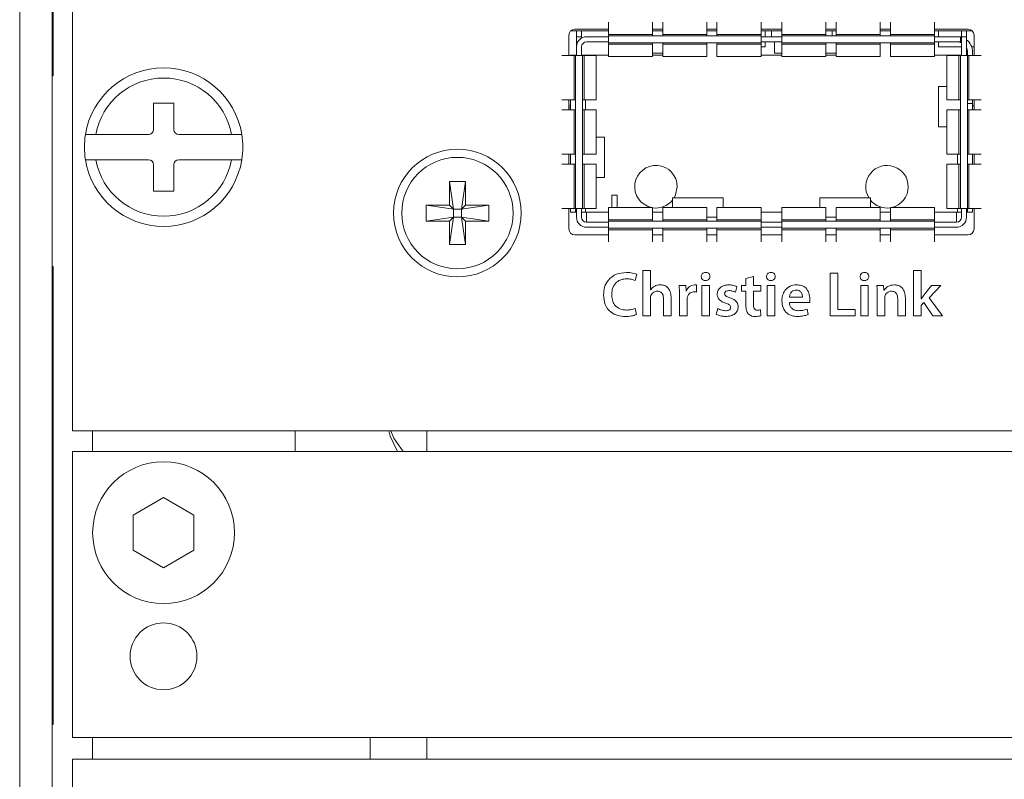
# Model space of a CAD drawing. Header units: millimetres. Extents: x 0 to 1118, y 0 to 864.
# Tile 11 of 256: x 124 to 136, y 218 to 227. Entities that reach past the tile are written whole.
import ezdxf

# ---------------------------------------------------------------- set-up
doc = ezdxf.new("R2010")
doc.units = ezdxf.units.MM

msp = doc.modelspace()

# ---------------------------------------------------------------- linework, layer by layer
at = {"color": 7, "linetype": 'Continuous', "lineweight": 15}
for p, q in [((123.7222, 193.0967), (123.7222, 241.6967)), ((124.1222, 193.0967), (124.1222, 241.6967)), ((124.1347, 231.6467), (124.1347, 226.6467)), ((124.3734, 228.7934), (124.3734, 221.9434)), ((130.9859, 226.9858), (130.9859, 226.8342)), ((131.5309, 226.9858), (131.5309, 226.8342)), ((131.6559, 226.9858), (131.6559, 226.8342)), ((132.2009, 226.9858), (132.2009, 226.8342)), ((132.3259, 226.9858), (132.3259, 226.8342)), ((132.8709, 226.9858), (132.8709, 226.8342)), ((133.1259, 226.9858), (133.1259, 226.8342)), ((133.6709, 226.9858), (133.6709, 226.8342)), ((133.7959, 226.9858), (133.7959, 226.8342)), ((134.3409, 226.9858), (134.3409, 226.8342)), ((134.4659, 226.9858), (134.4659, 226.8342)), ((135.0109, 226.9858), (135.0109, 226.8342)), ((130.4984, 226.8233), (130.4984, 226.5721)), ((130.5238, 226.8796), (130.9859, 226.8796)), ((130.9859, 226.8983), (130.5734, 226.8983)), ((130.5922, 226.8046), (130.5922, 226.8796)), ((130.6547, 226.8046), (130.6547, 226.8796)), ((130.9859, 226.8342), (130.9859, 226.816)), ((131.6559, 226.8983), (131.5309, 226.8983)), ((131.5309, 226.8796), (131.6559, 226.8796)), ((131.5309, 226.816), (131.5309, 226.8342)), ((131.6559, 226.816), (131.6559, 226.8342)), ((132.3259, 226.8983), (132.2009, 226.8983)), ((132.2009, 226.8796), (132.3259, 226.8796)), ((132.2009, 226.816), (132.2009, 226.8342)), ((132.3259, 226.816), (132.3259, 226.8342)), ((133.1259, 226.8983), (132.8709, 226.8983)), ((132.8709, 226.8796), (133.1259, 226.8796)), ((132.8709, 226.8342), (132.8709, 226.816)), ((132.9217, 226.8046), (132.9217, 226.8796)), ((132.9972, 226.8046), (132.9972, 226.8796)), ((133.1259, 226.8342), (133.1259, 226.816)), ((133.7959, 226.8983), (133.6709, 226.8983)), ((133.6709, 226.8796), (133.7959, 226.8796)), ((133.6709, 226.816), (133.6709, 226.8342)), ((133.7472, 226.816), (133.7472, 226.8796)), ((133.7959, 226.816), (133.7959, 226.8342)), ((134.4659, 226.8983), (134.3409, 226.8983)), ((134.3409, 226.8796), (134.4659, 226.8796)), ((134.3409, 226.816), (134.3409, 226.8342)), ((134.4659, 226.816), (134.4659, 226.8342)), ((135.4234, 226.8983), (135.0109, 226.8983)), ((135.0109, 226.8796), (135.473, 226.8796)), ((135.0109, 226.8342), (135.0109, 226.816)), ((135.0609, 226.8046), (135.0609, 226.8796)), ((135.3422, 226.8796), (135.3422, 226.8046)), ((135.4047, 226.8796), (135.4047, 226.8046)), ((135.4984, 226.5721), (135.4984, 226.8233)), ((130.5922, 226.6796), (130.5922, 226.8046)), ((130.6547, 226.8046), (130.6547, 226.7878)), ((130.7172, 226.8046), (130.9859, 226.8046)), ((130.7172, 226.7421), (130.9859, 226.7421)), ((130.9859, 226.816), (132.8709, 226.816)), ((130.9859, 226.816), (130.9859, 226.7306)), ((130.9859, 226.7306), (132.8709, 226.7306)), ((130.9859, 226.7306), (130.9859, 226.7124)), ((130.9859, 226.7124), (130.9859, 226.5608)), ((131.5309, 226.7124), (131.5309, 226.7306)), ((131.5309, 226.7124), (131.5309, 226.5608)), ((131.6559, 226.7124), (131.6559, 226.7306)), ((131.6559, 226.7124), (131.6559, 226.5608)), ((132.2009, 226.7124), (132.2009, 226.7306)), ((132.2009, 226.7124), (132.2009, 226.5608)), ((132.3259, 226.7124), (132.3259, 226.7306)), ((132.3259, 226.7124), (132.3259, 226.5608)), ((132.8709, 226.816), (132.8709, 226.7306)), ((132.8709, 226.8046), (133.1259, 226.8046)), ((132.8709, 226.7421), (133.1259, 226.7421)), ((132.8709, 226.7306), (132.8709, 226.7124)), ((132.8709, 226.7124), (132.8709, 226.5608)), ((132.9217, 226.6815), (132.9217, 226.7421)), ((133.0353, 226.6015), (133.0353, 226.7421)), ((133.1259, 226.816), (135.0109, 226.816)), ((133.1259, 226.816), (133.1259, 226.7306)), ((133.1259, 226.7306), (135.0109, 226.7306)), ((133.1259, 226.7306), (133.1259, 226.7124)), ((133.1259, 226.7124), (133.1259, 226.5608)), ((133.6709, 226.7124), (133.6709, 226.7306)), ((133.6709, 226.7124), (133.6709, 226.5608)), ((133.7959, 226.7124), (133.7959, 226.7306)), ((133.7959, 226.7124), (133.7959, 226.5608)), ((134.3409, 226.7124), (134.3409, 226.7306)), ((134.3409, 226.7124), (134.3409, 226.5608)), ((134.4659, 226.7124), (134.4659, 226.7306)), ((134.4659, 226.7124), (134.4659, 226.5608)), ((135.0109, 226.816), (135.0109, 226.7306)), ((135.0109, 226.8046), (135.3297, 226.8046)), ((135.0109, 226.7421), (135.3297, 226.7421)), ((135.0109, 226.7306), (135.0109, 226.7124)), ((135.0109, 226.7124), (135.0109, 226.5608)), ((135.0609, 226.6815), (135.0609, 226.7421)), ((135.3297, 226.8046), (135.3297, 226.7421)), ((135.3297, 226.8046), (135.3422, 226.8046)), ((135.3297, 226.7421), (135.3422, 226.7421)), ((135.3422, 226.8046), (135.4047, 226.8046)), ((135.3422, 226.8046), (135.3422, 226.5721)), ((135.4047, 226.8046), (135.4047, 226.5721)), ((124.1347, 226.6467), (124.1347, 226.3217)), ((130.5172, 226.5796), (130.5797, 226.5796)), ((130.5172, 226.5796), (130.5172, 226.5721)), ((130.5797, 226.5796), (130.5797, 226.5721)), ((130.5797, 226.5796), (130.5922, 226.5796)), ((130.5922, 226.5721), (130.5922, 226.6796)), ((130.6547, 226.5721), (130.6547, 226.6796)), ((130.6547, 226.5796), (130.7047, 226.5796)), ((130.7047, 226.5796), (130.9859, 226.5796)), ((131.6559, 226.6015), (131.5309, 226.6015)), ((131.5309, 226.5796), (131.6559, 226.5796)), ((132.9217, 226.6815), (132.8709, 226.6815)), ((132.8709, 226.5796), (133.1259, 226.5796)), ((133.1259, 226.6015), (133.0353, 226.6015)), ((133.7959, 226.6015), (133.6709, 226.6015)), ((133.6709, 226.5796), (133.7959, 226.5796)), ((135.0109, 226.5796), (135.2922, 226.5796)), ((135.3422, 226.6815), (135.0609, 226.6815)), ((135.2922, 226.5796), (135.3422, 226.5796)), ((135.4047, 226.5796), (135.4172, 226.5796)), ((135.4172, 226.6171), (135.4172, 226.5721)), ((135.4984, 226.6815), (135.4682, 226.6815)), ((135.4797, 226.5721), (135.4797, 226.6171)), ((130.4109, 226.5721), (130.5616, 226.5721)), ((130.5616, 226.5721), (130.5797, 226.5721)), ((130.5797, 224.6871), (130.5797, 226.5721)), ((130.5797, 226.5721), (130.6672, 226.5721)), ((130.6672, 224.6871), (130.6672, 226.5721)), ((130.6672, 226.5721), (130.6853, 226.5721)), ((130.6853, 226.5721), (130.8359, 226.5721)), ((130.8359, 226.0271), (130.8359, 226.5721)), ((130.9859, 226.5608), (131.5309, 226.5608)), ((131.6559, 226.5608), (132.2009, 226.5608)), ((132.3259, 226.5608), (132.8709, 226.5608)), ((133.1259, 226.5608), (133.6709, 226.5608)), ((133.7959, 226.5608), (134.3409, 226.5608)), ((134.4659, 226.5608), (135.0109, 226.5608)), ((135.1609, 226.5721), (135.1609, 226.0271)), ((135.1609, 226.5721), (135.3116, 226.5721)), ((135.3116, 226.5721), (135.3297, 226.5721)), ((135.3297, 224.6871), (135.3297, 226.5721)), ((135.3297, 226.5721), (135.4172, 226.5721)), ((135.4172, 224.6871), (135.4172, 226.5721)), ((135.4172, 226.5721), (135.4353, 226.5721)), ((135.4353, 226.5721), (135.5859, 226.5721)), ((124.1222, 226.3217), (124.1347, 226.3217)), ((135.0581, 225.6921), (135.0581, 226.1921)), ((135.1609, 226.1921), (135.0581, 226.1921)), ((125.6234, 225.9872), (125.3734, 225.9872)), ((125.3734, 225.9872), (125.3734, 225.6622)), ((125.6234, 225.6622), (125.6234, 225.9872)), ((130.4109, 226.0271), (130.5616, 226.0271)), ((130.4984, 226.0271), (130.4984, 225.9021)), ((130.5172, 226.0271), (130.5172, 225.9021)), ((130.5797, 226.0271), (130.5616, 226.0271)), ((130.6853, 226.0271), (130.6672, 226.0271)), ((130.6853, 226.0271), (130.8359, 226.0271)), ((135.1609, 226.0271), (135.3116, 226.0271)), ((135.3297, 226.0271), (135.3116, 226.0271)), ((135.4353, 226.0271), (135.4172, 226.0271)), ((135.4172, 225.9796), (135.4797, 225.9796)), ((135.4353, 226.0271), (135.5859, 226.0271)), ((135.4797, 226.0271), (135.4797, 225.9796)), ((135.4797, 225.9796), (135.4797, 225.9021)), ((135.4984, 225.9021), (135.4984, 226.0271)), ((130.4109, 225.9021), (130.5616, 225.9021)), ((130.5172, 225.9546), (130.4984, 225.9546)), ((130.5172, 225.929), (130.4984, 225.929)), ((130.5797, 225.9021), (130.5616, 225.9021)), ((130.6853, 225.9021), (130.6672, 225.9021)), ((130.6853, 225.9021), (130.8359, 225.9021)), ((130.8359, 225.3571), (130.8359, 225.9021)), ((135.1609, 225.9021), (135.1609, 225.3571)), ((135.1609, 225.9021), (135.3116, 225.9021)), ((135.3297, 225.9021), (135.3116, 225.9021)), ((135.4353, 225.9021), (135.4172, 225.9021)), ((135.4353, 225.9021), (135.5859, 225.9021)), ((135.4984, 225.9546), (135.4797, 225.9546)), ((135.1609, 225.6921), (135.0581, 225.6921)), ((124.6604, 225.5997), (124.5335, 225.5997)), ((125.3109, 225.5997), (124.6604, 225.5997)), ((126.3365, 225.5997), (125.6859, 225.5997)), ((126.4634, 225.5997), (126.3365, 225.5997)), ((130.9387, 225.5671), (130.8359, 225.5671)), ((130.9387, 225.0671), (130.9387, 225.5671)), ((124.5335, 225.2872), (124.6604, 225.2872)), ((124.6604, 225.2872), (125.3109, 225.2872)), ((125.6859, 225.2872), (126.3365, 225.2872)), ((126.3365, 225.2872), (126.4634, 225.2872)), ((130.4109, 225.3571), (130.5616, 225.3571)), ((130.4984, 225.3571), (130.4984, 225.2321)), ((130.5172, 225.3571), (130.5172, 225.2321)), ((130.5797, 225.3571), (130.5616, 225.3571)), ((130.6853, 225.3571), (130.6672, 225.3571)), ((130.6853, 225.3571), (130.8359, 225.3571)), ((135.1609, 225.3571), (135.3116, 225.3571)), ((135.3297, 225.3571), (135.3116, 225.3571)), ((135.4353, 225.3571), (135.4172, 225.3571)), ((135.4353, 225.3571), (135.5859, 225.3571)), ((135.4797, 225.3571), (135.4797, 225.2321)), ((135.4984, 225.2321), (135.4984, 225.3571)), ((125.3734, 225.2247), (125.3734, 224.8997)), ((125.6234, 224.8997), (125.6234, 225.2247)), ((130.4109, 225.2321), (130.5616, 225.2321)), ((130.5797, 225.2321), (130.5616, 225.2321)), ((130.6853, 225.2321), (130.6672, 225.2321)), ((130.6853, 225.2321), (130.8359, 225.2321)), ((130.8359, 224.6871), (130.8359, 225.2321)), ((135.1609, 225.2321), (135.1609, 224.6871)), ((135.1609, 225.2321), (135.3116, 225.2321)), ((135.3297, 225.2321), (135.3116, 225.2321)), ((135.4353, 225.2321), (135.4172, 225.2321)), ((135.4353, 225.2321), (135.5859, 225.2321)), ((129.0247, 225.0173), (129.2222, 225.0173)), ((129.0247, 224.7286), (129.0247, 225.0173)), ((129.0247, 225.0173), (129.074, 224.6792)), ((129.2222, 225.0173), (129.1728, 224.6792)), ((129.2222, 225.0173), (129.2222, 224.7286)), ((130.9387, 225.0671), (130.8359, 225.0671)), ((125.3734, 224.8997), (125.6234, 224.8997)), ((131.0297, 224.6983), (131.0297, 224.8521)), ((131.0297, 224.8521), (131.0922, 224.8521)), ((131.0922, 224.8521), (131.0922, 224.6983)), ((131.7784, 224.6983), (131.7784, 224.8171)), ((131.7784, 224.8171), (132.4034, 224.8171)), ((132.4034, 224.6983), (132.4034, 224.8171)), ((133.5934, 224.8171), (134.2184, 224.8171)), ((133.5934, 224.6983), (133.5934, 224.8171)), ((134.2184, 224.6983), (134.2184, 224.8171)), ((128.7359, 224.7286), (129.0247, 224.7286)), ((128.7359, 224.5311), (128.7359, 224.7286)), ((128.7359, 224.7286), (129.074, 224.6792)), ((129.074, 224.6792), (129.0247, 224.7286)), ((129.074, 224.6792), (129.1728, 224.6792)), ((129.074, 224.5804), (129.074, 224.6792)), ((129.5109, 224.7286), (129.1728, 224.6792)), ((129.2222, 224.7286), (129.1728, 224.6792)), ((129.1728, 224.6792), (129.1728, 224.5804)), ((129.2222, 224.7286), (129.5109, 224.7286)), ((129.5109, 224.7286), (129.5109, 224.5311)), ((130.4109, 224.6871), (130.5616, 224.6871)), ((130.4984, 224.6871), (130.4984, 224.4358)), ((130.5172, 224.6871), (130.5172, 224.6421)), ((130.5172, 224.6421), (130.5797, 224.6421)), ((130.5616, 224.6871), (130.5797, 224.6871)), ((130.5797, 224.6871), (130.6672, 224.6871)), ((130.5797, 224.6871), (130.5797, 224.6421)), ((130.5797, 224.6421), (130.5922, 224.6421)), ((130.5922, 224.5796), (130.5922, 224.6871)), ((130.6547, 224.5796), (130.6547, 224.6871)), ((130.6547, 224.6421), (130.7047, 224.6421)), ((130.6672, 224.6871), (130.6853, 224.6871)), ((130.6853, 224.6871), (130.8359, 224.6871)), ((130.7047, 224.6421), (130.7172, 224.6421)), ((130.7172, 224.5171), (130.7172, 224.6421)), ((131.5309, 224.6983), (130.9859, 224.6983)), ((130.9859, 224.6983), (130.9859, 224.5467)), ((131.5309, 224.6983), (131.5309, 224.5467)), ((132.2009, 224.6983), (131.6559, 224.6983)), ((131.6559, 224.6983), (131.6559, 224.5467)), ((132.2009, 224.6983), (132.2009, 224.5467)), ((132.8709, 224.6983), (132.3259, 224.6983)), ((132.3259, 224.6983), (132.3259, 224.5467)), ((132.8709, 224.6983), (132.8709, 224.5467)), ((133.6709, 224.6983), (133.1259, 224.6983)), ((133.1259, 224.6983), (133.1259, 224.5467)), ((133.6709, 224.6983), (133.6709, 224.5467)), ((134.3409, 224.6983), (133.7959, 224.6983)), ((133.7959, 224.6983), (133.7959, 224.5467)), ((134.3409, 224.6983), (134.3409, 224.5467)), ((135.0109, 224.6983), (134.4659, 224.6983)), ((134.4659, 224.6983), (134.4659, 224.5467)), ((135.0109, 224.6983), (135.0109, 224.5467)), ((135.1609, 224.6871), (135.3116, 224.6871)), ((135.2797, 224.5171), (135.2797, 224.6421)), ((135.2797, 224.6421), (135.2922, 224.6421)), ((135.2922, 224.6421), (135.3422, 224.6421)), ((135.3116, 224.6871), (135.3297, 224.6871)), ((135.3297, 224.6871), (135.4172, 224.6871)), ((135.3422, 224.6871), (135.3422, 224.5796)), ((135.4047, 224.6871), (135.4047, 224.5796)), ((135.4047, 224.6421), (135.4172, 224.6421)), ((135.4172, 224.6871), (135.4353, 224.6871)), ((135.4172, 224.6871), (135.4172, 224.6421)), ((135.4172, 224.6421), (135.4797, 224.6421)), ((135.4353, 224.6871), (135.5859, 224.6871)), ((135.4797, 224.6871), (135.4797, 224.6421)), ((135.4984, 224.4358), (135.4984, 224.6871)), ((128.7359, 224.5311), (129.074, 224.5804)), ((129.0247, 224.5311), (128.7359, 224.5311)), ((129.0247, 224.2423), (129.074, 224.5804)), ((129.0247, 224.5311), (129.074, 224.5804)), ((129.0247, 224.2423), (129.0247, 224.5311)), ((129.1728, 224.5804), (129.074, 224.5804)), ((129.5109, 224.5311), (129.1728, 224.5804)), ((129.1728, 224.5804), (129.2222, 224.5311)), ((129.2222, 224.2423), (129.1728, 224.5804)), ((129.2222, 224.5311), (129.2222, 224.2423)), ((129.5109, 224.5311), (129.2222, 224.5311)), ((130.9859, 224.5171), (130.7172, 224.5171)), ((130.9859, 224.5467), (130.9859, 224.5285)), ((130.9859, 224.5285), (132.8709, 224.5285)), ((130.9859, 224.5285), (130.9859, 224.4431)), ((131.5309, 224.5285), (131.5309, 224.5467)), ((131.6559, 224.5285), (131.6559, 224.5467)), ((132.2009, 224.5285), (132.2009, 224.5467)), ((132.3259, 224.5285), (132.3259, 224.5467)), ((132.8709, 224.5467), (132.8709, 224.5285)), ((132.8709, 224.5285), (132.8709, 224.4431)), ((133.1259, 224.5171), (132.8709, 224.5171)), ((133.1259, 224.5467), (133.1259, 224.5285)), ((133.1259, 224.5285), (135.0109, 224.5285)), ((133.1259, 224.5285), (133.1259, 224.4431)), ((133.6709, 224.5285), (133.6709, 224.5467)), ((133.7959, 224.5285), (133.7959, 224.5467)), ((134.3409, 224.5285), (134.3409, 224.5467)), ((134.4659, 224.5285), (134.4659, 224.5467)), ((135.0109, 224.5467), (135.0109, 224.5285)), ((135.0109, 224.5285), (135.0109, 224.4431)), ((135.2797, 224.5171), (135.0109, 224.5171)), ((130.9859, 224.4546), (130.7172, 224.4546)), ((130.9859, 224.4431), (132.8709, 224.4431)), ((130.9859, 224.4431), (130.9859, 224.4249)), ((130.9859, 224.4249), (130.9859, 224.2733)), ((131.5309, 224.4249), (131.5309, 224.4431)), ((131.5309, 224.4249), (131.5309, 224.2733)), ((131.6559, 224.4249), (131.6559, 224.4431)), ((131.6559, 224.4249), (131.6559, 224.2733)), ((132.2009, 224.4249), (132.2009, 224.4431)), ((132.2009, 224.4249), (132.2009, 224.2733)), ((132.3259, 224.4249), (132.3259, 224.4431)), ((132.3259, 224.4249), (132.3259, 224.2733)), ((133.1259, 224.4546), (132.8709, 224.4546)), ((132.8709, 224.4431), (132.8709, 224.4249)), ((132.8709, 224.4249), (132.8709, 224.2733)), ((133.1259, 224.4431), (135.0109, 224.4431)), ((133.1259, 224.4431), (133.1259, 224.4249)), ((133.1259, 224.4249), (133.1259, 224.2733)), ((133.6709, 224.4249), (133.6709, 224.4431)), ((133.6709, 224.4249), (133.6709, 224.2733)), ((133.7959, 224.4249), (133.7959, 224.4431)), ((133.7959, 224.4249), (133.7959, 224.2733)), ((134.3409, 224.4249), (134.3409, 224.4431)), ((134.3409, 224.4249), (134.3409, 224.2733)), ((134.4659, 224.4249), (134.4659, 224.4431)), ((134.4659, 224.4249), (134.4659, 224.2733)), ((135.2797, 224.4546), (135.0109, 224.4546)), ((135.0109, 224.4431), (135.0109, 224.4249)), ((135.0109, 224.4249), (135.0109, 224.2733)), ((130.5734, 224.3608), (130.9859, 224.3608)), ((131.5309, 224.3608), (131.6559, 224.3608)), ((132.2009, 224.3608), (132.3259, 224.3608)), ((132.8709, 224.3608), (133.1259, 224.3608)), ((133.6709, 224.3608), (133.7959, 224.3608)), ((134.3409, 224.3608), (134.4659, 224.3608)), ((135.0109, 224.3608), (135.4234, 224.3608)), ((129.2222, 224.2423), (129.0247, 224.2423)), ((124.1347, 223.9717), (124.1222, 223.9717)), ((124.1347, 223.9717), (124.1347, 223.6467)), ((131.5058, 223.9195), (131.4123, 223.9195)), ((131.4123, 223.9195), (131.4123, 223.3613)), ((131.5058, 223.6842), (131.5058, 223.9195)), ((134.846, 223.9195), (134.7525, 223.9195)), ((134.7525, 223.9195), (134.7525, 223.3613)), ((134.846, 223.5724), (134.846, 223.9195)), ((131.315, 223.7983), (131.3363, 223.8745)), ((132.185, 223.8976), (132.1852, 223.8977)), ((132.7765, 223.847), (132.683, 223.8242)), ((132.683, 223.8242), (132.683, 223.7379)), ((132.7765, 223.7379), (132.7765, 223.847)), ((132.991, 223.8976), (132.9912, 223.8977)), ((133.8149, 223.8904), (133.7214, 223.8904)), ((133.7214, 223.8904), (133.7214, 223.3613)), ((133.8149, 223.4402), (133.8149, 223.8904)), ((134.1456, 223.8976), (134.1457, 223.8977)), ((131.5074, 223.6842), (131.5058, 223.6842)), ((131.9408, 223.7379), (131.8593, 223.7379)), ((131.9438, 223.6672), (131.9408, 223.7379)), ((131.9468, 223.6672), (131.9438, 223.6672)), ((132.0735, 223.6558), (132.0736, 223.7452)), ((132.1384, 223.7379), (132.1384, 223.3613)), ((132.2319, 223.7379), (132.1384, 223.7379)), ((132.2319, 223.3613), (132.2319, 223.7379)), ((132.5531, 223.6531), (132.5719, 223.7214)), ((132.683, 223.7379), (132.6281, 223.7379)), ((132.6281, 223.7379), (132.6281, 223.6662)), ((132.6281, 223.6662), (132.683, 223.6662)), ((132.683, 223.6662), (132.683, 223.4909)), ((132.8683, 223.7379), (132.7765, 223.7379)), ((132.7765, 223.6662), (132.8683, 223.6662)), ((132.7765, 223.5016), (132.7765, 223.6662)), ((132.8683, 223.6662), (132.8683, 223.7379)), ((133.0379, 223.7379), (132.9444, 223.7379)), ((132.9444, 223.7379), (132.9444, 223.3613)), ((133.0379, 223.3613), (133.0379, 223.7379)), ((134.1924, 223.7379), (134.099, 223.7379)), ((134.099, 223.7379), (134.099, 223.3613)), ((134.1924, 223.3613), (134.1924, 223.7379)), ((134.3807, 223.7379), (134.2991, 223.7379)), ((134.3852, 223.6791), (134.3807, 223.7379)), ((134.3874, 223.679), (134.3852, 223.6791)), ((134.9707, 223.7379), (134.8781, 223.6165)), ((134.9456, 223.584), (135.0867, 223.7379)), ((135.0867, 223.7379), (134.9707, 223.7379)), ((124.1347, 223.6467), (124.1347, 218.6467)), ((131.5058, 223.3613), (131.5058, 223.5848)), ((131.6663, 223.5709), (131.6664, 223.3613)), ((131.7599, 223.3613), (131.7599, 223.5817)), ((131.8624, 223.6164), (131.8625, 223.3613)), ((131.956, 223.3613), (131.956, 223.5567)), ((133.3807, 223.5927), (133.219, 223.5927)), ((134.3022, 223.6257), (134.3023, 223.3613)), ((134.3958, 223.3613), (134.3958, 223.5806)), ((134.5563, 223.5721), (134.5564, 223.3613)), ((134.6499, 223.3613), (134.6499, 223.5829)), ((134.8474, 223.5724), (134.846, 223.5724)), ((135.1071, 223.3613), (134.9456, 223.584)), ((131.3315, 223.3772), (131.3159, 223.4526)), ((132.3363, 223.4512), (132.3175, 223.3819)), ((132.8651, 223.3637), (132.8635, 223.4373)), ((133.2189, 223.5282), (133.4697, 223.5283)), ((133.4513, 223.377), (133.4372, 223.4436)), ((134.0321, 223.4402), (133.8149, 223.4402)), ((134.0321, 223.3613), (134.0321, 223.4402)), ((134.846, 223.4897), (134.8789, 223.5276)), ((134.846, 223.3613), (134.846, 223.4897)), ((134.8789, 223.5276), (134.9887, 223.3613)), ((131.4123, 223.3613), (131.5058, 223.3613)), ((131.6664, 223.3613), (131.7599, 223.3613)), ((131.8625, 223.3613), (131.956, 223.3613)), ((132.1384, 223.3613), (132.2319, 223.3613)), ((132.9444, 223.3613), (133.0379, 223.3613)), ((133.7214, 223.3613), (134.0321, 223.3613)), ((134.099, 223.3613), (134.1924, 223.3613)), ((134.3023, 223.3613), (134.3958, 223.3613)), ((134.5564, 223.3613), (134.6499, 223.3613)), ((134.7525, 223.3613), (134.846, 223.3613)), ((134.9887, 223.3613), (135.1071, 223.3613)), ((124.3734, 221.9434), (160.6234, 221.9434)), ((127.1222, 221.9434), (127.1222, 221.6865)), ((128.7472, 221.6865), (128.7472, 221.9434)), ((124.3722, 221.6865), (197.1222, 221.6865)), ((124.3722, 221.6865), (124.3722, 218.1615)), ((125.4972, 221.1195), (125.1222, 220.903)), ((125.8722, 220.903), (125.4972, 221.1195)), ((125.1222, 220.903), (125.1222, 220.47)), ((125.8722, 220.47), (125.8722, 220.903)), ((125.1222, 220.47), (125.4972, 220.2535)), ((125.4972, 220.2535), (125.8722, 220.47)), ((124.1347, 218.6467), (124.1347, 218.3217)), ((124.1222, 218.3217), (124.1347, 218.3217)), ((197.1222, 218.1615), (124.3722, 218.1615)), ((128.0472, 218.1615), (128.0472, 217.8941)), ((128.7472, 217.8941), (128.7472, 218.1615)), ((124.3722, 217.8941), (124.3722, 206.3941)), ((197.1222, 217.8941), (124.3722, 217.8941))]:
    msp.add_line(p, q, dxfattribs=at)
at = {"color": 9, "linetype": 'Continuous', "lineweight": 0}
for p, q in [((130.9859, 226.8342), (131.5309, 226.8342)), ((131.6559, 226.8342), (132.2009, 226.8342)), ((132.3259, 226.8342), (132.8709, 226.8342)), ((133.1259, 226.8342), (133.6709, 226.8342)), ((133.7959, 226.8342), (134.3409, 226.8342)), ((134.4659, 226.8342), (135.0109, 226.8342)), ((130.5922, 226.8046), (130.6547, 226.8046)), ((130.9859, 226.7124), (131.5309, 226.7124)), ((131.6559, 226.7124), (132.2009, 226.7124)), ((132.3259, 226.7124), (132.8709, 226.7124)), ((133.1259, 226.7124), (133.6709, 226.7124)), ((133.7959, 226.7124), (134.3409, 226.7124)), ((134.4659, 226.7124), (135.0109, 226.7124)), ((124.1347, 226.6467), (124.1222, 226.6467)), ((130.7047, 226.5796), (130.7047, 226.5721)), ((135.2922, 226.5796), (135.2922, 226.5721)), ((130.5616, 226.0271), (130.5616, 226.5721)), ((130.6853, 226.0271), (130.6853, 226.5721)), ((135.3116, 226.0271), (135.3116, 226.5721)), ((135.4353, 226.0271), (135.4353, 226.5721)), ((130.7047, 226.0271), (130.7047, 225.9021)), ((130.5616, 225.3571), (130.5616, 225.9021)), ((130.6853, 225.3571), (130.6853, 225.9021)), ((135.3116, 225.3571), (135.3116, 225.9021)), ((135.4353, 225.3571), (135.4353, 225.9021)), ((135.2922, 225.3571), (135.2922, 225.2321)), ((130.5616, 224.6871), (130.5616, 225.2321)), ((130.6853, 224.6871), (130.6853, 225.2321)), ((135.3116, 224.6871), (135.3116, 225.2321)), ((135.4353, 224.6871), (135.4353, 225.2321)), ((130.7047, 224.6871), (130.7047, 224.6421)), ((130.9859, 224.6421), (130.7172, 224.6421)), ((131.6559, 224.6421), (131.5309, 224.6421)), ((133.1259, 224.6421), (132.8709, 224.6421)), ((134.4659, 224.6421), (134.3409, 224.6421)), ((135.2797, 224.6421), (135.0109, 224.6421)), ((135.2922, 224.6871), (135.2922, 224.6421)), ((130.9859, 224.5467), (131.5309, 224.5467)), ((131.6559, 224.5467), (132.2009, 224.5467)), ((132.2009, 224.5796), (132.3259, 224.5796)), ((132.3259, 224.5467), (132.8709, 224.5467)), ((133.1259, 224.5467), (133.6709, 224.5467)), ((133.6709, 224.5796), (133.7959, 224.5796)), ((133.7959, 224.5467), (134.3409, 224.5467)), ((134.4659, 224.5467), (135.0109, 224.5467)), ((130.9859, 224.4249), (131.5309, 224.4249)), ((131.6559, 224.4249), (132.2009, 224.4249)), ((132.3259, 224.4249), (132.8709, 224.4249)), ((133.1259, 224.4249), (133.6709, 224.4249)), ((133.7959, 224.4249), (134.3409, 224.4249)), ((134.4659, 224.4249), (135.0109, 224.4249)), ((124.1347, 223.6467), (124.1222, 223.6467)), ((124.6222, 221.9434), (124.6222, 221.6865)), ((124.1347, 218.6467), (124.1222, 218.6467)), ((124.6222, 218.1615), (124.6222, 217.8941))]:
    msp.add_line(p, q, dxfattribs=at)
at = {"color": 7, "linetype": 'Continuous', "lineweight": 15, "flags": 128}
for points in [[(131.797, 224.8171), (131.8159, 224.8541), (131.8359, 224.9546)], [(130.9672, 224.5171), (130.9794, 224.5183), (130.9859, 224.5199)], [(128.2776, 221.9434), (128.2931, 221.8771), (128.3833, 221.6865)], [(128.4557, 221.6865), (128.3381, 221.8508), (128.2998, 221.9434)]]:
    msp.add_lwpolyline(points, dxfattribs=at)
at = {"color": 7, "linetype": 'Continuous', "lineweight": 15}
for centre, radius in [((129.1234, 224.6298), 0.7875), ((129.1234, 224.6298), 0.6875), ((125.4972, 220.6865), 0.875), ((125.4972, 219.1615), 0.4125)]:
    msp.add_circle(centre, radius, dxfattribs=at)
for centre, radius, start, end in [((130.5734, 226.8233), 0.075, 90, 180), ((135.4234, 226.8233), 0.075, 0, 90), ((130.7172, 226.6796), 0.125, 90, 180), ((130.7172, 226.6796), 0.0625, 90, 180), ((135.2922, 226.6171), 0.125, 66.42182, 90), ((135.2922, 226.6171), 0.1875, 0, 53.1301), ((135.2922, 226.6171), 0.125, 0, 25.84193), ((125.4984, 225.4434), 0.9775, 9.19799, 170.80201), ((125.4984, 225.4434), 0.8525, 10.56113, 169.43887), ((125.3109, 225.6622), 0.0625, 270, 0), ((125.6859, 225.6622), 0.0625, 180, 270), ((125.4984, 225.4434), 0.9775, 170.80201, 189.19799), ((125.4984, 225.4434), 0.9775, 350.80201, 9.19799), ((125.4984, 225.4434), 0.9775, 189.19799, 350.80201), ((125.4984, 225.4434), 0.8525, 190.56113, 349.43887), ((125.3109, 225.2247), 0.0625, 0, 90), ((125.6859, 225.2247), 0.0625, 90, 180), ((131.5734, 224.9546), 0.2625, 0, 257.47209), ((134.4234, 224.9546), 0.2625, 0, 211.58814), ((134.4234, 224.9546), 0.2625, 282.52791, 0), ((131.5734, 224.9546), 0.2625, 260.68253, 321.34786), ((134.4234, 224.9546), 0.2625, 218.65214, 279.31747), ((130.7172, 224.5796), 0.125, 180, 270), ((130.7172, 224.5796), 0.0625, 180, 270), ((135.2797, 224.5796), 0.0625, 270, 0), ((135.2797, 224.5796), 0.125, 270, 0), ((130.5734, 224.4358), 0.075, 180, 270), ((135.4234, 224.4358), 0.075, 270, 0)]:
    msp.add_arc(centre, radius, start, end, dxfattribs=at)
for points, knots in [([(131.2076, 223.8976), (131.1658, 223.8937), (131.0824, 223.8858), (130.9845, 223.8141), (130.9334, 223.7174), (130.9282, 223.6519), (130.9257, 223.6192)], [0, 0, 0, 0, 0.2801306, 0.5592484, 0.779243, 1, 1, 1, 1]), ([(131.0265, 223.6238), (131.0286, 223.6523), (131.0329, 223.7091), (131.079, 223.7778), (131.1446, 223.8138), (131.1892, 223.817), (131.2116, 223.8186)], [0, 0, 0, 0, 0.2806585, 0.5592186, 0.7793485, 1, 1, 1, 1]), ([(131.3363, 223.8745), (131.3129, 223.8823), (131.2711, 223.8963), (131.227, 223.8972), (131.2076, 223.8976)], [0, 0, 0, 0, 0.5592149, 1, 1, 1, 1]), ([(131.2116, 223.8186), (131.2315, 223.8177), (131.2671, 223.8161), (131.3004, 223.8037), (131.315, 223.7983)], [0, 0, 0, 0, 0.5599906, 1, 1, 1, 1]), ([(132.1852, 223.8977), (132.1774, 223.8969), (132.1619, 223.8954), (132.1435, 223.8826), (132.1328, 223.8652), (132.1316, 223.853), (132.131, 223.8469)], [0, 0, 0, 0, 0.280274, 0.5594457, 0.7795325, 1, 1, 1, 1]), ([(132.131, 223.8469), (132.132, 223.8392), (132.1339, 223.8239), (132.1485, 223.807), (132.1664, 223.7983), (132.1784, 223.7973), (132.1844, 223.7968)], [0, 0, 0, 0, 0.2795703, 0.5587686, 0.7791714, 1, 1, 1, 1]), ([(132.1844, 223.7968), (132.1921, 223.7975), (132.2077, 223.799), (132.2263, 223.8113), (132.2374, 223.8285), (132.2386, 223.8408), (132.2392, 223.8469)], [0, 0, 0, 0, 0.2803997, 0.5594914, 0.779669, 1, 1, 1, 1]), ([(132.2392, 223.8469), (132.2381, 223.8546), (132.236, 223.8701), (132.2216, 223.8875), (132.2033, 223.8962), (132.1911, 223.8971), (132.185, 223.8976)], [0, 0, 0, 0, 0.2798937, 0.5591149, 0.7793935, 1, 1, 1, 1]), ([(132.9912, 223.8977), (132.9834, 223.8969), (132.9679, 223.8954), (132.9495, 223.8826), (132.9388, 223.8652), (132.9376, 223.853), (132.937, 223.8469)], [0, 0, 0, 0, 0.280274, 0.5594457, 0.7795325, 1, 1, 1, 1]), ([(132.937, 223.8469), (132.938, 223.8392), (132.9399, 223.8239), (132.9545, 223.807), (132.9724, 223.7983), (132.9844, 223.7973), (132.9904, 223.7968)], [0, 0, 0, 0, 0.2795957, 0.5588193, 0.7792421, 1, 1, 1, 1]), ([(132.9904, 223.7968), (132.9981, 223.7975), (133.0137, 223.799), (133.0323, 223.8113), (133.0434, 223.8285), (133.0446, 223.8408), (133.0452, 223.8469)], [0, 0, 0, 0, 0.2804637, 0.5595306, 0.7796886, 1, 1, 1, 1]), ([(133.0452, 223.8469), (133.0441, 223.8546), (133.042, 223.8701), (133.0276, 223.8875), (133.0093, 223.8962), (132.9971, 223.8971), (132.991, 223.8976)], [0, 0, 0, 0, 0.2798937, 0.5591149, 0.7793935, 1, 1, 1, 1]), ([(134.1457, 223.8977), (134.1379, 223.8969), (134.1224, 223.8954), (134.104, 223.8826), (134.0934, 223.8652), (134.0922, 223.853), (134.0916, 223.8469)], [0, 0, 0, 0, 0.2802949, 0.5594129, 0.7795161, 1, 1, 1, 1]), ([(134.0916, 223.8469), (134.0925, 223.8392), (134.0944, 223.8239), (134.109, 223.807), (134.1269, 223.7983), (134.1389, 223.7973), (134.1449, 223.7968)], [0, 0, 0, 0, 0.2795648, 0.5588362, 0.7792506, 1, 1, 1, 1]), ([(134.1449, 223.7968), (134.1527, 223.7975), (134.1682, 223.799), (134.1869, 223.8113), (134.1979, 223.8285), (134.1991, 223.8408), (134.1997, 223.8469)], [0, 0, 0, 0, 0.2803997, 0.5594914, 0.779669, 1, 1, 1, 1]), ([(134.1997, 223.8469), (134.1986, 223.8546), (134.1965, 223.8701), (134.1822, 223.8875), (134.1638, 223.8962), (134.1517, 223.8971), (134.1456, 223.8976)], [0, 0, 0, 0, 0.2798937, 0.5591149, 0.7793935, 1, 1, 1, 1]), ([(131.5578, 223.728), (131.5469, 223.7215), (131.5273, 223.7099), (131.5135, 223.6921), (131.5074, 223.6842)], [0, 0, 0, 0, 0.559825, 1, 1, 1, 1]), ([(131.5099, 223.6131), (131.5141, 223.6215), (131.5227, 223.6383), (131.5493, 223.6609), (131.5736, 223.6641), (131.5885, 223.6661)], [0, 0, 0, 0, 0.2805225, 0.561397, 1, 1, 1, 1]), ([(131.6274, 223.7451), (131.6138, 223.7443), (131.5895, 223.7428), (131.5675, 223.7325), (131.5578, 223.728)], [0, 0, 0, 0, 0.5599047, 1, 1, 1, 1]), ([(131.5885, 223.6661), (131.6018, 223.6649), (131.6282, 223.6626), (131.6628, 223.6259), (131.665, 223.5918), (131.6663, 223.5709)], [0, 0, 0, 0, 0.2808926, 0.5593869, 1, 1, 1, 1]), ([(131.7599, 223.5817), (131.7585, 223.6039), (131.7558, 223.6481), (131.7281, 223.7057), (131.6798, 223.74), (131.6449, 223.7434), (131.6274, 223.7451)], [0, 0, 0, 0, 0.2812628, 0.5600516, 0.7801337, 1, 1, 1, 1]), ([(131.8593, 223.7379), (131.8604, 223.7153), (131.8624, 223.6748), (131.8624, 223.6343), (131.8624, 223.6164)], [0, 0, 0, 0, 0.5599831, 1, 1, 1, 1]), ([(132.0508, 223.7451), (132.038, 223.7435), (132.0123, 223.7404), (131.9715, 223.7153), (131.9562, 223.6854), (131.9468, 223.6672)], [0, 0, 0, 0, 0.2803242, 0.5610735, 1, 1, 1, 1]), ([(132.0736, 223.7452), (132.0694, 223.745), (132.0618, 223.7447), (132.0542, 223.745), (132.0508, 223.7451)], [0, 0, 0, 0, 0.55986767, 1, 1, 1, 1]), ([(132.4711, 223.7444), (132.4516, 223.743), (132.4127, 223.74), (132.3644, 223.7123), (132.3332, 223.6713), (132.3295, 223.6407), (132.3277, 223.6254)], [0, 0, 0, 0, 0.28079575, 0.56022442, 0.78008546, 1, 1, 1, 1]), ([(132.4201, 223.6358), (132.4206, 223.6404), (132.4215, 223.6495), (132.4296, 223.661), (132.4463, 223.6722), (132.4618, 223.6733), (132.4727, 223.6741)], [0, 0, 0, 0, 0.18696731, 0.37377007, 0.56084032, 1, 1, 1, 1]), ([(132.5719, 223.7214), (132.5538, 223.7288), (132.5214, 223.7422), (132.4865, 223.7437), (132.4711, 223.7444)], [0, 0, 0, 0, 0.5594522, 1, 1, 1, 1]), ([(132.4727, 223.6741), (132.4884, 223.6728), (132.5165, 223.6704), (132.5419, 223.6584), (132.5531, 223.6531)], [0, 0, 0, 0, 0.5596125, 1, 1, 1, 1]), ([(133.3096, 223.7451), (133.2813, 223.7419), (133.2247, 223.7356), (133.164, 223.6803), (133.1317, 223.6148), (133.1282, 223.5706), (133.1264, 223.5485)], [0, 0, 0, 0, 0.2800258, 0.5586864, 0.7792861, 1, 1, 1, 1]), ([(133.219, 223.5927), (133.2215, 223.6051), (133.2265, 223.6298), (133.246, 223.6602), (133.2746, 223.6776), (133.2944, 223.6796), (133.3043, 223.6807)], [0, 0, 0, 0, 0.2800606, 0.56015, 0.7796228, 1, 1, 1, 1]), ([(133.3043, 223.6807), (133.3168, 223.6794), (133.3416, 223.6769), (133.3673, 223.6513), (133.3791, 223.6217), (133.3802, 223.6024), (133.3807, 223.5927)], [0, 0, 0, 0, 0.2806167, 0.5578101, 0.7790606, 1, 1, 1, 1]), ([(133.4728, 223.5672), (133.4703, 223.5925), (133.4654, 223.6429), (133.4283, 223.7068), (133.3694, 223.7397), (133.3296, 223.7433), (133.3096, 223.7451)], [0, 0, 0, 0, 0.28001, 0.559689, 0.7792556, 1, 1, 1, 1]), ([(134.2991, 223.7379), (134.3002, 223.717), (134.3021, 223.6796), (134.3021, 223.6422), (134.3022, 223.6257)], [0, 0, 0, 0, 0.5599857, 1, 1, 1, 1]), ([(134.515, 223.7449), (134.4862, 223.7415), (134.4347, 223.7355), (134.4018, 223.6962), (134.3874, 223.679)], [0, 0, 0, 0, 0.5600677, 1, 1, 1, 1]), ([(134.3998, 223.6112), (134.4042, 223.6198), (134.4129, 223.6369), (134.4394, 223.6605), (134.4642, 223.6642), (134.4794, 223.6665)], [0, 0, 0, 0, 0.28076912, 0.56170215, 1, 1, 1, 1]), ([(134.4794, 223.6665), (134.4925, 223.6652), (134.5187, 223.6628), (134.5526, 223.6263), (134.5549, 223.5927), (134.5563, 223.5721)], [0, 0, 0, 0, 0.2808184, 0.5594478, 1, 1, 1, 1]), ([(134.6499, 223.5829), (134.6485, 223.6052), (134.6458, 223.6495), (134.6167, 223.7068), (134.5675, 223.7399), (134.5325, 223.7432), (134.515, 223.7449)], [0, 0, 0, 0, 0.2812377, 0.5599295, 0.7800423, 1, 1, 1, 1]), ([(130.9257, 223.6192), (130.9291, 223.579), (130.9361, 223.499), (131.0069, 223.406), (131.101, 223.3604), (131.1637, 223.3561), (131.1951, 223.354)], [0, 0, 0, 0, 0.2802399, 0.5590024, 0.7791237, 1, 1, 1, 1]), ([(131.2108, 223.433), (131.1826, 223.4354), (131.1263, 223.4403), (131.0616, 223.4911), (131.0308, 223.5577), (131.0279, 223.6018), (131.0265, 223.6238)], [0, 0, 0, 0, 0.2802689, 0.5587614, 0.7790444, 1, 1, 1, 1]), ([(131.5058, 223.5848), (131.5058, 223.5902), (131.5058, 223.5999), (131.5086, 223.6091), (131.5099, 223.6131)], [0, 0, 0, 0, 0.5597419, 1, 1, 1, 1]), ([(131.956, 223.5567), (131.9561, 223.5623), (131.9565, 223.5724), (131.9583, 223.5823), (131.959, 223.5866)], [0, 0, 0, 0, 0.55993818, 1, 1, 1, 1]), ([(131.959, 223.5866), (131.9623, 223.5977), (131.9688, 223.6197), (131.9912, 223.6439), (132.0182, 223.6569), (132.0362, 223.6582), (132.0453, 223.6589)], [0, 0, 0, 0, 0.2800041, 0.5594166, 0.7794622, 1, 1, 1, 1]), ([(132.0453, 223.6589), (132.0506, 223.6587), (132.0601, 223.6585), (132.0694, 223.6566), (132.0735, 223.6558)], [0, 0, 0, 0, 0.5598632, 1, 1, 1, 1]), ([(132.3277, 223.6254), (132.33, 223.6104), (132.3347, 223.5804), (132.3748, 223.5413), (132.4106, 223.5273), (132.4325, 223.5187)], [0, 0, 0, 0, 0.278555, 0.5586931, 1, 1, 1, 1]), ([(132.4857, 223.5848), (132.4718, 223.5897), (132.4509, 223.5972), (132.4287, 223.6115), (132.4209, 223.6246), (132.4204, 223.6321), (132.4201, 223.6358)], [0, 0, 0, 0, 0.5006601, 0.7499058, 0.8749947, 1, 1, 1, 1]), ([(132.5876, 223.473), (132.5858, 223.4883), (132.5823, 223.5189), (132.5444, 223.5614), (132.508, 223.5759), (132.4857, 223.5848)], [0, 0, 0, 0, 0.2796798, 0.5591287, 1, 1, 1, 1]), ([(133.1264, 223.5485), (133.1288, 223.5194), (133.1335, 223.4614), (133.183, 223.3926), (133.2512, 223.3588), (133.2967, 223.3556), (133.3195, 223.354)], [0, 0, 0, 0, 0.28036938, 0.55907647, 0.77919035, 1, 1, 1, 1]), ([(133.4697, 223.5283), (133.4707, 223.5355), (133.4725, 223.5484), (133.4727, 223.5615), (133.4728, 223.5672)], [0, 0, 0, 0, 0.55984232, 1, 1, 1, 1]), ([(134.3958, 223.5806), (134.3958, 223.5864), (134.3959, 223.5968), (134.3986, 223.6068), (134.3998, 223.6112)], [0, 0, 0, 0, 0.5597375, 1, 1, 1, 1]), ([(134.8781, 223.6165), (134.8722, 223.6084), (134.8615, 223.594), (134.8517, 223.579), (134.8474, 223.5724)], [0, 0, 0, 0, 0.5600179, 1, 1, 1, 1]), ([(131.3159, 223.4526), (131.2968, 223.4461), (131.2626, 223.4345), (131.2266, 223.4335), (131.2108, 223.433)], [0, 0, 0, 0, 0.55949277, 1, 1, 1, 1]), ([(132.4341, 223.425), (132.415, 223.4269), (132.3808, 223.4302), (132.3499, 223.4448), (132.3363, 223.4512)], [0, 0, 0, 0, 0.5597425, 1, 1, 1, 1]), ([(132.4325, 223.5187), (132.4481, 223.5135), (132.4697, 223.5063), (132.4921, 223.4852), (132.4935, 223.4721), (132.4942, 223.4655)], [0, 0, 0, 0, 0.5612589, 0.7807823, 1, 1, 1, 1]), ([(132.4333, 223.3547), (132.4537, 223.3559), (132.4944, 223.3582), (132.5472, 223.3828), (132.5821, 223.4247), (132.5858, 223.4569), (132.5876, 223.473)], [0, 0, 0, 0, 0.2810885, 0.5605814, 0.7802538, 1, 1, 1, 1]), ([(132.4942, 223.4655), (132.4941, 223.4621), (132.4937, 223.4553), (132.4894, 223.4458), (132.4827, 223.438), (132.4655, 223.4266), (132.448, 223.4257), (132.4341, 223.425)], [0, 0, 0, 0, 0.1253661, 0.2508944, 0.3761293, 0.501713, 1, 1, 1, 1]), ([(132.683, 223.4909), (132.6833, 223.4696), (132.6837, 223.4316), (132.7037, 223.3996), (132.7125, 223.3856)], [0, 0, 0, 0, 0.5614228, 1, 1, 1, 1]), ([(132.8259, 223.4326), (132.8176, 223.4333), (132.8053, 223.4343), (132.7916, 223.4437), (132.7775, 223.464), (132.777, 223.4849), (132.7765, 223.5016)], [0, 0, 0, 0, 0.2500426, 0.3756077, 0.5012169, 1, 1, 1, 1]), ([(132.8635, 223.4373), (132.8566, 223.4358), (132.8441, 223.4331), (132.8314, 223.4328), (132.8259, 223.4326)], [0, 0, 0, 0, 0.5597989, 1, 1, 1, 1]), ([(133.3323, 223.4257), (133.3163, 223.427), (133.2843, 223.4296), (133.2444, 223.4538), (133.2231, 223.4905), (133.2203, 223.5156), (133.2189, 223.5282)], [0, 0, 0, 0, 0.28020494, 0.5596217, 0.77932375, 1, 1, 1, 1]), ([(133.4372, 223.4436), (133.418, 223.4376), (133.3838, 223.4268), (133.3481, 223.4261), (133.3323, 223.4257)], [0, 0, 0, 0, 0.5597161, 1, 1, 1, 1]), ([(131.1951, 223.354), (131.2213, 223.3546), (131.268, 223.3556), (131.3121, 223.3706), (131.3315, 223.3772)], [0, 0, 0, 0, 0.5605236, 1, 1, 1, 1]), ([(132.3175, 223.3819), (132.3382, 223.3729), (132.3753, 223.357), (132.4156, 223.3554), (132.4333, 223.3547)], [0, 0, 0, 0, 0.5592756, 1, 1, 1, 1]), ([(132.7125, 223.3856), (132.7263, 223.3752), (132.751, 223.3567), (132.7817, 223.355), (132.7952, 223.3542)], [0, 0, 0, 0, 0.5578379, 1, 1, 1, 1]), ([(132.7952, 223.3542), (132.8085, 223.3544), (132.8322, 223.3548), (132.8551, 223.3609), (132.8651, 223.3637)], [0, 0, 0, 0, 0.5602822, 1, 1, 1, 1]), ([(133.3195, 223.354), (133.3447, 223.355), (133.3898, 223.3568), (133.4325, 223.3709), (133.4513, 223.377)], [0, 0, 0, 0, 0.5601736, 1, 1, 1, 1])]:
    msp.add_open_spline(points, degree=3, knots=knots, dxfattribs=at)

doc.saveas('drawing.dxf')
